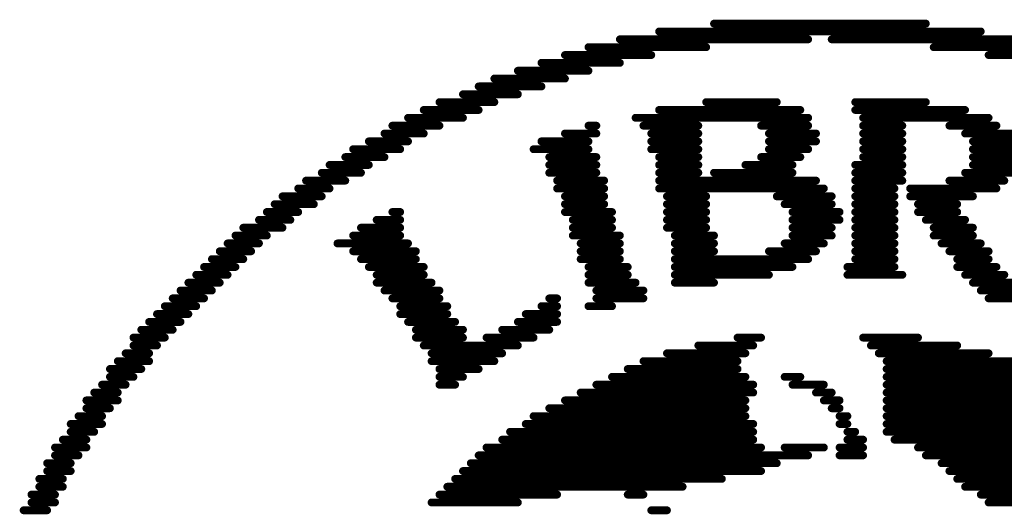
# Model space of a CAD drawing. Extents: x -1 to 10.1, y -2.5 to 8.
# Tile 3 of 38: x -0.952 to -0.45, y -1.331 to -1.081. Entities that reach past the tile are written whole.
import ezdxf

# ---------------------------------------------------------------- set-up
doc = ezdxf.new("R2010")
doc.units = 0
doc.layers.get('0').update_dxf_attribs({"color": 3, "linetype": 'CONTINUOUS'})

# ---------------------------------------------------------------- blocks, each defined once
blk = doc.blocks.new('PAD_R1')
at = {"const_width": 0.5}
blk.add_lwpolyline([(0.25, 0, 1), (-0.25, 0, 1)], format="xyb", close=True, dxfattribs=at)

msp = doc.modelspace()

# ---------------------------------------------------------------- linework, layer by layer
at = {"const_width": 0.004}
for points in [[(-0.59762, -1.08325), (-0.48962, -1.08325)], [(-0.64562, -1.09125), (-0.54962, -1.09125)], [(-0.62562, -1.08725), (-0.46162, -1.08725)], [(-0.53762, -1.09125), (-0.44162, -1.09125)], [(-0.66162, -1.09525), (-0.60162, -1.09525)], [(-0.48562, -1.09525), (-0.42562, -1.09525)], [(-0.67362, -1.09925), (-0.62962, -1.09925)], [(-0.45762, -1.09925), (-0.41362, -1.09925)], [(-0.68562, -1.10325), (-0.64562, -1.10325)], [(-0.70962, -1.11125), (-0.67362, -1.11125)], [(-0.69762, -1.10725), (-0.66162, -1.10725)], [(-0.71762, -1.11525), (-0.68562, -1.11525)], [(-0.72562, -1.11925), (-0.69762, -1.11925)], [(-0.73762, -1.12325), (-0.70962, -1.12325)], [(-0.60162, -1.12325), (-0.56562, -1.12325)], [(-0.52562, -1.12325), (-0.48962, -1.12325)], [(-0.75362, -1.13125), (-0.72562, -1.13125)], [(-0.74562, -1.12725), (-0.71762, -1.12725)], [(-0.63762, -1.13125), (-0.54962, -1.13125)], [(-0.62562, -1.12725), (-0.55362, -1.12725)], [(-0.52562, -1.12725), (-0.46962, -1.12725)], [(-0.52162, -1.13125), (-0.45762, -1.13125)], [(-0.76162, -1.13525), (-0.73762, -1.13525)], [(-0.66162, -1.13525), (-0.65762, -1.13525)], [(-0.63362, -1.13525), (-0.60562, -1.13525)], [(-0.57362, -1.13525), (-0.54962, -1.13525)], [(-0.52162, -1.13525), (-0.50162, -1.13525)], [(-0.47762, -1.13525), (-0.45362, -1.13525)], [(-0.76562, -1.13925), (-0.74562, -1.13925)], [(-0.67362, -1.13925), (-0.65762, -1.13925)], [(-0.62962, -1.13925), (-0.60562, -1.13925)], [(-0.56962, -1.13925), (-0.54562, -1.13925)], [(-0.52162, -1.13925), (-0.50162, -1.13925)], [(-0.46962, -1.13925), (-0.44562, -1.13925)], [(-0.77362, -1.14325), (-0.75362, -1.14325)], [(-0.68562, -1.14325), (-0.66162, -1.14325)], [(-0.62962, -1.14325), (-0.60562, -1.14325)], [(-0.56962, -1.14325), (-0.54562, -1.14325)], [(-0.52162, -1.14325), (-0.50162, -1.14325)], [(-0.46562, -1.14325), (-0.44562, -1.14325)], [(-0.78562, -1.15125), (-0.76562, -1.15125)], [(-0.78162, -1.14725), (-0.75762, -1.14725)], [(-0.68962, -1.14725), (-0.66162, -1.14725)], [(-0.68162, -1.15125), (-0.65762, -1.15125)], [(-0.62962, -1.14725), (-0.60562, -1.14725)], [(-0.62562, -1.15125), (-0.60562, -1.15125)], [(-0.57362, -1.15125), (-0.55362, -1.15125)], [(-0.56962, -1.14725), (-0.54962, -1.14725)], [(-0.52162, -1.14725), (-0.50162, -1.14725)], [(-0.52162, -1.15125), (-0.50162, -1.15125)], [(-0.46562, -1.14725), (-0.44162, -1.14725)], [(-0.46562, -1.15125), (-0.44162, -1.15125)], [(-0.79362, -1.15525), (-0.77362, -1.15525)], [(-0.68162, -1.15525), (-0.65762, -1.15525)], [(-0.62562, -1.15525), (-0.60562, -1.15525)], [(-0.58162, -1.15525), (-0.55762, -1.15525)], [(-0.52562, -1.15525), (-0.50162, -1.15525)], [(-0.46562, -1.15525), (-0.44162, -1.15525)], [(-0.79762, -1.15925), (-0.77762, -1.15925)], [(-0.68162, -1.15925), (-0.65762, -1.15925)], [(-0.62562, -1.15925), (-0.60562, -1.15925)], [(-0.59762, -1.15925), (-0.55762, -1.15925)], [(-0.52562, -1.15925), (-0.50162, -1.15925)], [(-0.46962, -1.15925), (-0.44562, -1.15925)], [(-0.80562, -1.16325), (-0.78562, -1.16325)], [(-0.67762, -1.16325), (-0.65362, -1.16325)], [(-0.62562, -1.16325), (-0.54562, -1.16325)], [(-0.52562, -1.16325), (-0.50162, -1.16325)], [(-0.47762, -1.16325), (-0.44962, -1.16325)], [(-0.81762, -1.17125), (-0.79762, -1.17125)], [(-0.80962, -1.16725), (-0.79362, -1.16725)], [(-0.67762, -1.16725), (-0.65362, -1.16725)], [(-0.67362, -1.17125), (-0.65362, -1.17125)], [(-0.62562, -1.16725), (-0.54162, -1.16725)], [(-0.62162, -1.17125), (-0.60162, -1.17125)], [(-0.56562, -1.17125), (-0.53762, -1.17125)], [(-0.52562, -1.16725), (-0.50562, -1.16725)], [(-0.52562, -1.17125), (-0.50562, -1.17125)], [(-0.49762, -1.16725), (-0.45362, -1.16725)], [(-0.49762, -1.17125), (-0.46562, -1.17125)], [(-0.82162, -1.17525), (-0.80162, -1.17525)], [(-0.67362, -1.17525), (-0.65362, -1.17525)], [(-0.62162, -1.17525), (-0.60162, -1.17525)], [(-0.56162, -1.17525), (-0.53762, -1.17525)], [(-0.52562, -1.17525), (-0.50562, -1.17525)], [(-0.49362, -1.17525), (-0.47362, -1.17525)], [(-0.82562, -1.17925), (-0.80962, -1.17925)], [(-0.76162, -1.17925), (-0.75762, -1.17925)], [(-0.67362, -1.17925), (-0.64962, -1.17925)], [(-0.62162, -1.17925), (-0.60162, -1.17925)], [(-0.55762, -1.17925), (-0.53362, -1.17925)], [(-0.52562, -1.17925), (-0.50562, -1.17925)], [(-0.49362, -1.17925), (-0.47362, -1.17925)], [(-0.82962, -1.18325), (-0.81362, -1.18325)], [(-0.76962, -1.18325), (-0.75762, -1.18325)], [(-0.66962, -1.18325), (-0.64962, -1.18325)], [(-0.62162, -1.18325), (-0.60162, -1.18325)], [(-0.55762, -1.18325), (-0.53362, -1.18325)], [(-0.52562, -1.18325), (-0.50562, -1.18325)], [(-0.48962, -1.18325), (-0.46962, -1.18325)], [(-0.84162, -1.19125), (-0.82562, -1.19125)], [(-0.83762, -1.18725), (-0.81762, -1.18725)], [(-0.78162, -1.19125), (-0.75762, -1.19125)], [(-0.77762, -1.18725), (-0.75762, -1.18725)], [(-0.66962, -1.18725), (-0.64962, -1.18725)], [(-0.66962, -1.19125), (-0.64562, -1.19125)], [(-0.62162, -1.18725), (-0.60162, -1.18725)], [(-0.61762, -1.19125), (-0.59762, -1.19125)], [(-0.55762, -1.18725), (-0.53762, -1.18725)], [(-0.55762, -1.19125), (-0.53762, -1.19125)], [(-0.52562, -1.18725), (-0.50562, -1.18725)], [(-0.52562, -1.19125), (-0.50562, -1.19125)], [(-0.48562, -1.18725), (-0.46562, -1.18725)], [(-0.48562, -1.19125), (-0.46562, -1.19125)], [(-0.84562, -1.19525), (-0.82962, -1.19525)], [(-0.78962, -1.19525), (-0.75362, -1.19525)], [(-0.66562, -1.19525), (-0.64562, -1.19525)], [(-0.61762, -1.19525), (-0.59762, -1.19525)], [(-0.56162, -1.19525), (-0.54162, -1.19525)], [(-0.52562, -1.19525), (-0.50562, -1.19525)], [(-0.48162, -1.19525), (-0.46162, -1.19525)], [(-0.84962, -1.19925), (-0.83362, -1.19925)], [(-0.78162, -1.19925), (-0.74962, -1.19925)], [(-0.66562, -1.19925), (-0.64562, -1.19925)], [(-0.61762, -1.19925), (-0.59762, -1.19925)], [(-0.56962, -1.19925), (-0.54562, -1.19925)], [(-0.52562, -1.19925), (-0.50562, -1.19925)], [(-0.47762, -1.19925), (-0.45762, -1.19925)], [(-0.85362, -1.20325), (-0.83762, -1.20325)], [(-0.77762, -1.20325), (-0.74962, -1.20325)], [(-0.66562, -1.20325), (-0.64562, -1.20325)], [(-0.61762, -1.20325), (-0.54962, -1.20325)], [(-0.52562, -1.20325), (-0.50562, -1.20325)], [(-0.47362, -1.20325), (-0.45762, -1.20325)], [(-0.86162, -1.21125), (-0.84562, -1.21125)], [(-0.85762, -1.20725), (-0.84162, -1.20725)], [(-0.77362, -1.20725), (-0.74562, -1.20725)], [(-0.76962, -1.21125), (-0.74562, -1.21125)], [(-0.66162, -1.20725), (-0.64162, -1.20725)], [(-0.66162, -1.21125), (-0.64162, -1.21125)], [(-0.61762, -1.20725), (-0.55762, -1.20725)], [(-0.61762, -1.21125), (-0.56962, -1.21125)], [(-0.52962, -1.20725), (-0.50562, -1.20725)], [(-0.52962, -1.21125), (-0.50162, -1.21125)], [(-0.47362, -1.20725), (-0.45362, -1.20725)], [(-0.46962, -1.21125), (-0.44962, -1.21125)], [(-0.86562, -1.21525), (-0.84962, -1.21525)], [(-0.76962, -1.21525), (-0.74162, -1.21525)], [(-0.66162, -1.21525), (-0.63762, -1.21525)], [(-0.61762, -1.21525), (-0.59762, -1.21525)], [(-0.46562, -1.21525), (-0.42562, -1.21525)], [(-0.86962, -1.21925), (-0.85362, -1.21925)], [(-0.76562, -1.21925), (-0.73762, -1.21925)], [(-0.65762, -1.21925), (-0.63362, -1.21925)], [(-0.46162, -1.21925), (-0.42962, -1.21925)], [(-0.87362, -1.22325), (-0.85762, -1.22325)], [(-0.76162, -1.22325), (-0.73762, -1.22325)], [(-0.68162, -1.22325), (-0.67762, -1.22325)], [(-0.65762, -1.22325), (-0.63362, -1.22325)], [(-0.45762, -1.22325), (-0.43362, -1.22325)], [(-0.88162, -1.23125), (-0.86562, -1.23125)], [(-0.87762, -1.22725), (-0.86162, -1.22725)], [(-0.75762, -1.22725), (-0.73362, -1.22725)], [(-0.75762, -1.23125), (-0.73362, -1.23125)], [(-0.69362, -1.23125), (-0.67762, -1.23125)], [(-0.68562, -1.22725), (-0.67762, -1.22725)], [(-0.66162, -1.22725), (-0.64962, -1.22725)], [(-0.88562, -1.23525), (-0.86962, -1.23525)], [(-0.75362, -1.23525), (-0.72962, -1.23525)], [(-0.69762, -1.23525), (-0.67762, -1.23525)], [(-0.88962, -1.23925), (-0.87362, -1.23925)], [(-0.74962, -1.23925), (-0.72562, -1.23925)], [(-0.70562, -1.23925), (-0.68162, -1.23925)], [(-0.89362, -1.24325), (-0.87762, -1.24325)], [(-0.74962, -1.24325), (-0.72562, -1.24325)], [(-0.71362, -1.24325), (-0.68962, -1.24325)], [(-0.58562, -1.24325), (-0.57362, -1.24325)], [(-0.52162, -1.24325), (-0.49362, -1.24325)], [(-0.89762, -1.25125), (-0.88562, -1.25125)], [(-0.89362, -1.24725), (-0.88162, -1.24725)], [(-0.74562, -1.24725), (-0.69762, -1.24725)], [(-0.74162, -1.25125), (-0.70562, -1.25125)], [(-0.62162, -1.25125), (-0.58162, -1.25125)], [(-0.60562, -1.24725), (-0.57762, -1.24725)], [(-0.51762, -1.24725), (-0.47362, -1.24725)], [(-0.51362, -1.25125), (-0.45762, -1.25125)], [(-0.90162, -1.25525), (-0.88562, -1.25525)], [(-0.74162, -1.25525), (-0.70962, -1.25525)], [(-0.63362, -1.25525), (-0.58562, -1.25525)], [(-0.50962, -1.25525), (-0.44162, -1.25525)], [(-0.90562, -1.25925), (-0.88962, -1.25925)], [(-0.73762, -1.25925), (-0.71762, -1.25925)], [(-0.64162, -1.25925), (-0.58562, -1.25925)], [(-0.50962, -1.25925), (-0.43362, -1.25925)], [(-0.90562, -1.26325), (-0.89362, -1.26325)], [(-0.73762, -1.26325), (-0.72562, -1.26325)], [(-0.64962, -1.26325), (-0.58162, -1.26325)], [(-0.56162, -1.26325), (-0.55362, -1.26325)], [(-0.50962, -1.26325), (-0.42162, -1.26325)], [(-0.91362, -1.27125), (-0.90162, -1.27125)], [(-0.90962, -1.26725), (-0.89762, -1.26725)], [(-0.73762, -1.26725), (-0.72962, -1.26725)], [(-0.66562, -1.27125), (-0.57762, -1.27125)], [(-0.65762, -1.26725), (-0.57762, -1.26725)], [(-0.55762, -1.26725), (-0.54162, -1.26725)], [(-0.54562, -1.27125), (-0.53762, -1.27125)], [(-0.50962, -1.26725), (-0.41362, -1.26725)], [(-0.50962, -1.27125), (-0.40562, -1.27125)], [(-0.91762, -1.27525), (-0.90162, -1.27525)], [(-0.67362, -1.27525), (-0.58162, -1.27525)], [(-0.54162, -1.27525), (-0.53362, -1.27525)], [(-0.50962, -1.27525), (-0.39762, -1.27525)], [(-0.91762, -1.27925), (-0.90562, -1.27925)], [(-0.68162, -1.27925), (-0.58162, -1.27925)], [(-0.53762, -1.27925), (-0.53362, -1.27925)], [(-0.50962, -1.27925), (-0.38962, -1.27925)], [(-0.92162, -1.28325), (-0.90962, -1.28325)], [(-0.68962, -1.28325), (-0.58162, -1.28325)], [(-0.53362, -1.28325), (-0.52962, -1.28325)], [(-0.50962, -1.28325), (-0.38562, -1.28325)], [(-0.92562, -1.28725), (-0.90962, -1.28725)], [(-0.92562, -1.29125), (-0.91362, -1.29125)], [(-0.70162, -1.29125), (-0.57762, -1.29125)], [(-0.69362, -1.28725), (-0.57762, -1.28725)], [(-0.53362, -1.28725), (-0.52962, -1.28725)], [(-0.52962, -1.29125), (-0.52562, -1.29125)], [(-0.50962, -1.28725), (-0.37762, -1.28725)], [(-0.50962, -1.29125), (-0.37362, -1.29125)], [(-0.92962, -1.29525), (-0.91762, -1.29525)], [(-0.70562, -1.29525), (-0.57762, -1.29525)], [(-0.52962, -1.29525), (-0.52162, -1.29525)], [(-0.50562, -1.29525), (-0.36962, -1.29525)], [(-0.93362, -1.29925), (-0.91762, -1.29925)], [(-0.71362, -1.29925), (-0.57362, -1.29925)], [(-0.56162, -1.29925), (-0.54162, -1.29925)], [(-0.53362, -1.29925), (-0.52162, -1.29925)], [(-0.49362, -1.29925), (-0.36162, -1.29925)], [(-0.93362, -1.30325), (-0.92162, -1.30325)], [(-0.71762, -1.30325), (-0.54962, -1.30325)], [(-0.53362, -1.30325), (-0.52162, -1.30325)], [(-0.48962, -1.30325), (-0.35762, -1.30325)], [(-0.93762, -1.30725), (-0.92562, -1.30725)], [(-0.93762, -1.31125), (-0.92562, -1.31125)], [(-0.72562, -1.31125), (-0.57362, -1.31125)], [(-0.72162, -1.30725), (-0.56562, -1.30725)], [(-0.48162, -1.30725), (-0.35362, -1.30725)], [(-0.47762, -1.31125), (-0.34962, -1.31125)], [(-0.94162, -1.31525), (-0.92962, -1.31525)], [(-0.72962, -1.31525), (-0.59362, -1.31525)], [(-0.47362, -1.31525), (-0.34562, -1.31525)], [(-0.94162, -1.31925), (-0.92962, -1.31925)], [(-0.73362, -1.31925), (-0.61362, -1.31925)], [(-0.46962, -1.31925), (-0.33762, -1.31925)], [(-0.94562, -1.32325), (-0.93362, -1.32325)], [(-0.94562, -1.32725), (-0.93362, -1.32725)], [(-0.74162, -1.32725), (-0.69762, -1.32725)], [(-0.73762, -1.32325), (-0.67762, -1.32325)], [(-0.64162, -1.32325), (-0.63362, -1.32325)], [(-0.46162, -1.32325), (-0.33362, -1.32325)], [(-0.45762, -1.32725), (-0.32962, -1.32725)], [(-0.94962, -1.33125), (-0.93762, -1.33125)], [(-0.62962, -1.33125), (-0.62162, -1.33125)]]:
    msp.add_lwpolyline(points, dxfattribs=at)

# ---------------------------------------------------------------- block references
at = {"xscale": 0.004, "yscale": 0.004}
for p in [(-0.59762, -1.08325), (-0.48962, -1.08325), (-0.64562, -1.09125), (-0.62562, -1.08725), (-0.54962, -1.09125), (-0.53762, -1.09125), (-0.46162, -1.08725), (-0.66162, -1.09525), (-0.60162, -1.09525), (-0.48562, -1.09525), (-0.67362, -1.09925), (-0.62962, -1.09925), (-0.45762, -1.09925), (-0.68562, -1.10325), (-0.64562, -1.10325), (-0.70962, -1.11125), (-0.69762, -1.10725), (-0.67362, -1.11125), (-0.66162, -1.10725), (-0.71762, -1.11525), (-0.68562, -1.11525), (-0.72562, -1.11925), (-0.69762, -1.11925), (-0.73762, -1.12325), (-0.70962, -1.12325), (-0.60162, -1.12325), (-0.56562, -1.12325), (-0.52562, -1.12325), (-0.48962, -1.12325), (-0.75362, -1.13125), (-0.74562, -1.12725), (-0.72562, -1.13125), (-0.71762, -1.12725), (-0.63762, -1.13125), (-0.62562, -1.12725), (-0.55362, -1.12725), (-0.54962, -1.13125), (-0.52562, -1.12725), (-0.52162, -1.13125), (-0.46962, -1.12725), (-0.45762, -1.13125), (-0.76162, -1.13525), (-0.73762, -1.13525), (-0.66162, -1.13525), (-0.65762, -1.13525), (-0.63362, -1.13525), (-0.60562, -1.13525), (-0.57362, -1.13525), (-0.54962, -1.13525), (-0.52162, -1.13525), (-0.50162, -1.13525), (-0.47762, -1.13525), (-0.45362, -1.13525), (-0.76562, -1.13925), (-0.74562, -1.13925), (-0.67362, -1.13925), (-0.65762, -1.13925), (-0.62962, -1.13925), (-0.60562, -1.13925), (-0.56962, -1.13925), (-0.54562, -1.13925), (-0.52162, -1.13925), (-0.50162, -1.13925), (-0.46962, -1.13925), (-0.77362, -1.14325), (-0.75362, -1.14325), (-0.68562, -1.14325), (-0.66162, -1.14325), (-0.62962, -1.14325), (-0.60562, -1.14325), (-0.56962, -1.14325), (-0.54562, -1.14325), (-0.52162, -1.14325), (-0.50162, -1.14325), (-0.46562, -1.14325), (-0.78562, -1.15125), (-0.78162, -1.14725), (-0.76562, -1.15125), (-0.75762, -1.14725), (-0.68962, -1.14725), (-0.68162, -1.15125), (-0.66162, -1.14725), (-0.65762, -1.15125), (-0.62962, -1.14725), (-0.62562, -1.15125), (-0.60562, -1.14725), (-0.60562, -1.15125), (-0.57362, -1.15125), (-0.56962, -1.14725), (-0.55362, -1.15125), (-0.54962, -1.14725), (-0.52162, -1.14725), (-0.52162, -1.15125), (-0.50162, -1.14725), (-0.50162, -1.15125), (-0.46562, -1.14725), (-0.46562, -1.15125), (-0.79362, -1.15525), (-0.77362, -1.15525), (-0.68162, -1.15525), (-0.65762, -1.15525), (-0.62562, -1.15525), (-0.60562, -1.15525), (-0.58162, -1.15525), (-0.55762, -1.15525), (-0.52562, -1.15525), (-0.50162, -1.15525), (-0.46562, -1.15525), (-0.79762, -1.15925), (-0.77762, -1.15925), (-0.68162, -1.15925), (-0.65762, -1.15925), (-0.62562, -1.15925), (-0.60562, -1.15925), (-0.59762, -1.15925), (-0.55762, -1.15925), (-0.52562, -1.15925), (-0.50162, -1.15925), (-0.46962, -1.15925), (-0.80562, -1.16325), (-0.78562, -1.16325), (-0.67762, -1.16325), (-0.65362, -1.16325), (-0.62562, -1.16325), (-0.54562, -1.16325), (-0.52562, -1.16325), (-0.50162, -1.16325), (-0.47762, -1.16325), (-0.44962, -1.16325), (-0.81762, -1.17125), (-0.80962, -1.16725), (-0.79762, -1.17125), (-0.79362, -1.16725), (-0.67762, -1.16725), (-0.67362, -1.17125), (-0.65362, -1.16725), (-0.65362, -1.17125), (-0.62562, -1.16725), (-0.62162, -1.17125), (-0.60162, -1.17125), (-0.56562, -1.17125), (-0.54162, -1.16725), (-0.53762, -1.17125), (-0.52562, -1.16725), (-0.52562, -1.17125), (-0.50562, -1.16725), (-0.50562, -1.17125), (-0.49762, -1.16725), (-0.49762, -1.17125), (-0.46562, -1.17125), (-0.45362, -1.16725), (-0.82162, -1.17525), (-0.80162, -1.17525), (-0.67362, -1.17525), (-0.65362, -1.17525), (-0.62162, -1.17525), (-0.60162, -1.17525), (-0.56162, -1.17525), (-0.53762, -1.17525), (-0.52562, -1.17525), (-0.50562, -1.17525), (-0.49362, -1.17525), (-0.47362, -1.17525), (-0.82562, -1.17925), (-0.80962, -1.17925), (-0.76162, -1.17925), (-0.75762, -1.17925), (-0.67362, -1.17925), (-0.64962, -1.17925), (-0.62162, -1.17925), (-0.60162, -1.17925), (-0.55762, -1.17925), (-0.53362, -1.17925), (-0.52562, -1.17925), (-0.50562, -1.17925), (-0.49362, -1.17925), (-0.47362, -1.17925), (-0.82962, -1.18325), (-0.81362, -1.18325), (-0.76962, -1.18325), (-0.75762, -1.18325), (-0.66962, -1.18325), (-0.64962, -1.18325), (-0.62162, -1.18325), (-0.60162, -1.18325), (-0.55762, -1.18325), (-0.53362, -1.18325), (-0.52562, -1.18325), (-0.50562, -1.18325), (-0.48962, -1.18325), (-0.46962, -1.18325), (-0.84162, -1.19125), (-0.83762, -1.18725), (-0.82562, -1.19125), (-0.81762, -1.18725), (-0.78162, -1.19125), (-0.77762, -1.18725), (-0.75762, -1.18725), (-0.75762, -1.19125), (-0.66962, -1.18725), (-0.66962, -1.19125), (-0.64962, -1.18725), (-0.64562, -1.19125), (-0.62162, -1.18725), (-0.61762, -1.19125), (-0.60162, -1.18725), (-0.59762, -1.19125), (-0.55762, -1.18725), (-0.55762, -1.19125), (-0.53762, -1.18725), (-0.53762, -1.19125), (-0.52562, -1.18725), (-0.52562, -1.19125), (-0.50562, -1.18725), (-0.50562, -1.19125), (-0.48562, -1.18725), (-0.48562, -1.19125), (-0.46562, -1.18725), (-0.46562, -1.19125), (-0.84562, -1.19525), (-0.82962, -1.19525), (-0.78962, -1.19525), (-0.75362, -1.19525), (-0.66562, -1.19525), (-0.64562, -1.19525), (-0.61762, -1.19525), (-0.59762, -1.19525), (-0.56162, -1.19525), (-0.54162, -1.19525), (-0.52562, -1.19525), (-0.50562, -1.19525), (-0.48162, -1.19525), (-0.46162, -1.19525), (-0.84962, -1.19925), (-0.83362, -1.19925), (-0.78162, -1.19925), (-0.74962, -1.19925), (-0.66562, -1.19925), (-0.64562, -1.19925), (-0.61762, -1.19925), (-0.59762, -1.19925), (-0.56962, -1.19925), (-0.54562, -1.19925), (-0.52562, -1.19925), (-0.50562, -1.19925), (-0.47762, -1.19925), (-0.45762, -1.19925), (-0.85362, -1.20325), (-0.83762, -1.20325), (-0.77762, -1.20325), (-0.74962, -1.20325), (-0.66562, -1.20325), (-0.64562, -1.20325), (-0.61762, -1.20325), (-0.54962, -1.20325), (-0.52562, -1.20325), (-0.50562, -1.20325), (-0.47362, -1.20325), (-0.45762, -1.20325), (-0.86162, -1.21125), (-0.85762, -1.20725), (-0.84562, -1.21125), (-0.84162, -1.20725), (-0.77362, -1.20725), (-0.76962, -1.21125), (-0.74562, -1.20725), (-0.74562, -1.21125), (-0.66162, -1.20725), (-0.66162, -1.21125), (-0.64162, -1.20725), (-0.64162, -1.21125), (-0.61762, -1.20725), (-0.61762, -1.21125), (-0.56962, -1.21125), (-0.55762, -1.20725), (-0.52962, -1.20725), (-0.52962, -1.21125), (-0.50562, -1.20725), (-0.50162, -1.21125), (-0.47362, -1.20725), (-0.46962, -1.21125), (-0.45362, -1.20725), (-0.44962, -1.21125), (-0.86562, -1.21525), (-0.84962, -1.21525), (-0.76962, -1.21525), (-0.74162, -1.21525), (-0.66162, -1.21525), (-0.63762, -1.21525), (-0.61762, -1.21525), (-0.59762, -1.21525), (-0.46562, -1.21525), (-0.86962, -1.21925), (-0.85362, -1.21925), (-0.76562, -1.21925), (-0.73762, -1.21925), (-0.65762, -1.21925), (-0.63362, -1.21925), (-0.46162, -1.21925), (-0.87362, -1.22325), (-0.85762, -1.22325), (-0.76162, -1.22325), (-0.73762, -1.22325), (-0.68162, -1.22325), (-0.67762, -1.22325), (-0.65762, -1.22325), (-0.63362, -1.22325), (-0.45762, -1.22325), (-0.88162, -1.23125), (-0.87762, -1.22725), (-0.86562, -1.23125), (-0.86162, -1.22725), (-0.75762, -1.22725), (-0.75762, -1.23125), (-0.73362, -1.22725), (-0.73362, -1.23125), (-0.69362, -1.23125), (-0.68562, -1.22725), (-0.67762, -1.22725), (-0.67762, -1.23125), (-0.66162, -1.22725), (-0.64962, -1.22725), (-0.88562, -1.23525), (-0.86962, -1.23525), (-0.75362, -1.23525), (-0.72962, -1.23525), (-0.69762, -1.23525), (-0.67762, -1.23525), (-0.88962, -1.23925), (-0.87362, -1.23925), (-0.74962, -1.23925), (-0.72562, -1.23925), (-0.70562, -1.23925), (-0.68162, -1.23925), (-0.89362, -1.24325), (-0.87762, -1.24325), (-0.74962, -1.24325), (-0.72562, -1.24325), (-0.71362, -1.24325), (-0.68962, -1.24325), (-0.58562, -1.24325), (-0.57362, -1.24325), (-0.52162, -1.24325), (-0.49362, -1.24325), (-0.89762, -1.25125), (-0.89362, -1.24725), (-0.88562, -1.25125), (-0.88162, -1.24725), (-0.74562, -1.24725), (-0.74162, -1.25125), (-0.70562, -1.25125), (-0.69762, -1.24725), (-0.62162, -1.25125), (-0.60562, -1.24725), (-0.58162, -1.25125), (-0.57762, -1.24725), (-0.51762, -1.24725), (-0.51362, -1.25125), (-0.47362, -1.24725), (-0.45762, -1.25125), (-0.90162, -1.25525), (-0.88562, -1.25525), (-0.74162, -1.25525), (-0.70962, -1.25525), (-0.63362, -1.25525), (-0.58562, -1.25525), (-0.50962, -1.25525), (-0.90562, -1.25925), (-0.88962, -1.25925), (-0.73762, -1.25925), (-0.71762, -1.25925), (-0.64162, -1.25925), (-0.58562, -1.25925), (-0.50962, -1.25925), (-0.90562, -1.26325), (-0.89362, -1.26325), (-0.73762, -1.26325), (-0.72562, -1.26325), (-0.64962, -1.26325), (-0.58162, -1.26325), (-0.56162, -1.26325), (-0.55362, -1.26325), (-0.50962, -1.26325), (-0.91362, -1.27125), (-0.90962, -1.26725), (-0.90162, -1.27125), (-0.89762, -1.26725), (-0.73762, -1.26725), (-0.72962, -1.26725), (-0.66562, -1.27125), (-0.65762, -1.26725), (-0.57762, -1.26725), (-0.57762, -1.27125), (-0.55762, -1.26725), (-0.54562, -1.27125), (-0.54162, -1.26725), (-0.53762, -1.27125), (-0.50962, -1.26725), (-0.50962, -1.27125), (-0.91762, -1.27525), (-0.90162, -1.27525), (-0.67362, -1.27525), (-0.58162, -1.27525), (-0.54162, -1.27525), (-0.53362, -1.27525), (-0.50962, -1.27525), (-0.91762, -1.27925), (-0.90562, -1.27925), (-0.68162, -1.27925), (-0.58162, -1.27925), (-0.53762, -1.27925), (-0.53362, -1.27925), (-0.50962, -1.27925), (-0.92162, -1.28325), (-0.90962, -1.28325), (-0.68962, -1.28325), (-0.58162, -1.28325), (-0.53362, -1.28325), (-0.52962, -1.28325), (-0.50962, -1.28325), (-0.92562, -1.28725), (-0.92562, -1.29125), (-0.91362, -1.29125), (-0.90962, -1.28725), (-0.70162, -1.29125), (-0.69362, -1.28725), (-0.57762, -1.28725), (-0.57762, -1.29125), (-0.53362, -1.28725), (-0.52962, -1.28725), (-0.52962, -1.29125), (-0.52562, -1.29125), (-0.50962, -1.28725), (-0.50962, -1.29125), (-0.92962, -1.29525), (-0.91762, -1.29525), (-0.70562, -1.29525), (-0.57762, -1.29525), (-0.52962, -1.29525), (-0.52162, -1.29525), (-0.50562, -1.29525), (-0.93362, -1.29925), (-0.91762, -1.29925), (-0.71362, -1.29925), (-0.57362, -1.29925), (-0.56162, -1.29925), (-0.54162, -1.29925), (-0.53362, -1.29925), (-0.52162, -1.29925), (-0.49362, -1.29925), (-0.93362, -1.30325), (-0.92162, -1.30325), (-0.71762, -1.30325), (-0.54962, -1.30325), (-0.53362, -1.30325), (-0.52162, -1.30325), (-0.48962, -1.30325), (-0.93762, -1.30725), (-0.93762, -1.31125), (-0.92562, -1.30725), (-0.92562, -1.31125), (-0.72562, -1.31125), (-0.72162, -1.30725), (-0.57362, -1.31125), (-0.56562, -1.30725), (-0.48162, -1.30725), (-0.47762, -1.31125), (-0.94162, -1.31525), (-0.92962, -1.31525), (-0.72962, -1.31525), (-0.59362, -1.31525), (-0.47362, -1.31525), (-0.94162, -1.31925), (-0.92962, -1.31925), (-0.73362, -1.31925), (-0.61362, -1.31925), (-0.46962, -1.31925), (-0.94562, -1.32325), (-0.94562, -1.32725), (-0.93362, -1.32325), (-0.93362, -1.32725), (-0.74162, -1.32725), (-0.73762, -1.32325), (-0.69762, -1.32725), (-0.67762, -1.32325), (-0.64162, -1.32325), (-0.63362, -1.32325), (-0.46162, -1.32325), (-0.45762, -1.32725), (-0.94962, -1.33125), (-0.93762, -1.33125), (-0.62962, -1.33125), (-0.62162, -1.33125)]:
    msp.add_blockref('PAD_R1', p, dxfattribs=at)

doc.saveas('drawing.dxf')
